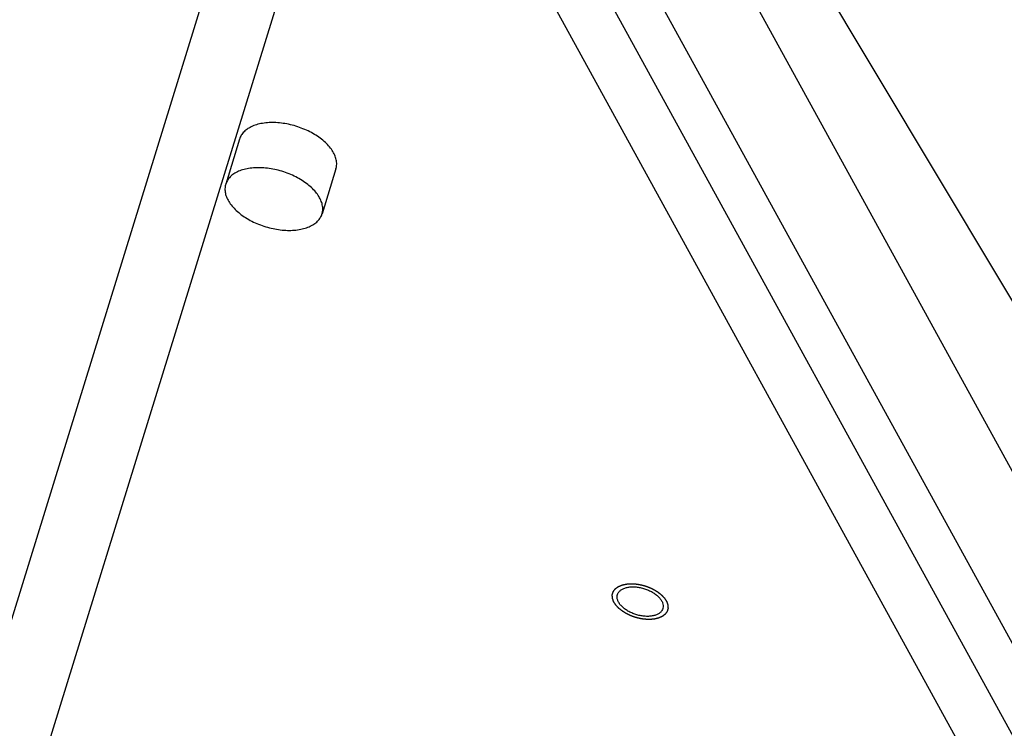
# Model space of a CAD drawing. Header units: millimetres. Extents: x 0 to 594, y 0 to 420.
# Tile 162 of 256: x 533.8 to 540.64, y 238.55 to 243.47. Entities that reach past the tile are written whole.
import ezdxf

# ---------------------------------------------------------------- set-up
doc = ezdxf.new("R2010")
doc.units = ezdxf.units.MM
doc.header["$LTSCALE"] = 32.67
doc.layers.get('0').update_dxf_attribs({"linetype": 'CONTINUOUS'})

msp = doc.modelspace()

# ---------------------------------------------------------------- linework, layer by layer
at = {"color": 7, "linetype": 'CONTINUOUS'}
for p, q in [((536.77002, 247.48157), (547.47594, 227.99017)), ((536.72599, 246.36772), (546.9722, 227.71328)), ((546.9376, 227.14807), (536.71839, 245.75336)), ((535.65861, 245.49703), (532.99588, 236.88044)), ((546.79236, 226.67807), (536.57315, 245.28336)), ((535.87276, 244.4986), (532.60604, 233.92747)), ((535.33107, 242.64482), (535.23424, 242.33149)), ((535.99987, 242.43815), (535.90304, 242.12482))]:
    msp.add_line(p, q, dxfattribs=at)
msp.add_lwpolyline([(544.39871, 235.33892), (541.44609, 240.269), (538.47989, 245.22154), (536.803, 248.02128)], dxfattribs=at)
for points, knots in [([(535.5587, 242.75905), (535.54306, 242.75905), (535.51272, 242.75757), (535.46928, 242.75052), (535.43009, 242.73883), (535.39601, 242.72272), (535.36777, 242.70243), (535.3461, 242.67831), (535.33547, 242.65806), (535.33164, 242.64666), (535.33108, 242.64483)], [0, 0, 0, 0, 0.1729065, 0.3351408, 0.4854641, 0.6235176, 0.7500854, 0.8673418, 0.978919, 1, 1, 1, 1]), ([(535.99986, 242.43814), (536.00225, 242.4459), (536.00583, 242.46417), (536.00462, 242.494), (535.99562, 242.52656), (535.97927, 242.55922), (535.95601, 242.59135), (535.9264, 242.6223), (535.89106, 242.65144), (535.85077, 242.67815), (535.80641, 242.70184), (535.75895, 242.722), (535.70943, 242.73819), (535.65894, 242.75006), (535.6086, 242.75733), (535.57514, 242.75905), (535.5587, 242.75905)], [0, 0, 0, 0, 0.0399311, 0.0910301, 0.1457342, 0.2052669, 0.2702045, 0.3405681, 0.4159425, 0.4955844, 0.5785111, 0.663575, 0.7495286, 0.8350844, 0.9189726, 1, 1, 1, 1]), ([(535.46188, 242.44572), (535.44624, 242.44572), (535.41589, 242.44424), (535.37245, 242.43718), (535.33327, 242.4255), (535.29918, 242.40939), (535.27095, 242.3891), (535.24927, 242.36497), (535.23865, 242.34473), (535.23481, 242.33333), (535.23425, 242.3315)], [0, 0, 0, 0, 0.1729065, 0.3351408, 0.4854641, 0.6235176, 0.7500854, 0.8673418, 0.978919, 1, 1, 1, 1]), ([(535.90303, 242.12481), (535.90543, 242.13257), (535.90901, 242.15084), (535.9078, 242.18067), (535.89879, 242.21323), (535.88244, 242.24589), (535.85919, 242.27802), (535.82957, 242.30897), (535.79423, 242.33811), (535.75394, 242.36482), (535.70958, 242.38851), (535.66212, 242.40867), (535.6126, 242.42486), (535.56211, 242.43673), (535.51177, 242.444), (535.47831, 242.44572), (535.46188, 242.44572)], [0, 0, 0, 0, 0.0399311, 0.0910301, 0.1457342, 0.2052669, 0.2702045, 0.3405681, 0.4159425, 0.4955844, 0.5785111, 0.663575, 0.7495286, 0.8350844, 0.9189726, 1, 1, 1, 1]), ([(535.23425, 242.3315), (535.23186, 242.32374), (535.22828, 242.30546), (535.22949, 242.27564), (535.23849, 242.24308), (535.25484, 242.21041), (535.2781, 242.17829), (535.30771, 242.14733), (535.34305, 242.11819), (535.38334, 242.09149), (535.4277, 242.0678), (535.47516, 242.04763), (535.52468, 242.03144), (535.57517, 242.01958), (535.62551, 242.01231), (535.65897, 242.01059), (535.67541, 242.01059)], [0, 0, 0, 0, 0.0399311, 0.0910301, 0.1457342, 0.2052669, 0.2702045, 0.3405681, 0.4159425, 0.4955844, 0.5785111, 0.663575, 0.7495286, 0.8350844, 0.9189726, 1, 1, 1, 1]), ([(535.67541, 242.01059), (535.69105, 242.01059), (535.72139, 242.01207), (535.76483, 242.01912), (535.80402, 242.03081), (535.8381, 242.04692), (535.86634, 242.0672), (535.88801, 242.09133), (535.89864, 242.11157), (535.90247, 242.12298), (535.90303, 242.12481)], [0, 0, 0, 0, 0.1729065, 0.3351408, 0.4854641, 0.6235176, 0.7500854, 0.8673418, 0.978919, 1, 1, 1, 1]), ([(537.95409, 239.48214), (537.95552, 239.48674), (537.96019, 239.49682), (537.97207, 239.5103), (537.98928, 239.52167), (538.01048, 239.52995), (538.03497, 239.53496), (538.05236, 239.536), (538.06141, 239.536)], [0, 0, 0, 0, 0.1126745, 0.2569815, 0.4157065, 0.5924726, 0.7878314, 1, 1, 1, 1]), ([(538.06141, 239.536), (538.07102, 239.536), (538.09063, 239.53475), (538.11998, 239.52956), (538.14905, 239.52116), (538.17689, 239.50985), (538.20255, 239.49599), (538.2252, 239.48004), (538.24409, 239.46252), (538.25861, 239.44397), (538.26825, 239.42491), (538.27258, 239.40589), (538.27156, 239.39242), (538.26969, 239.38572), (538.26938, 239.38473)], [0, 0, 0, 0, 0.1005756, 0.2050993, 0.3112633, 0.4166458, 0.5188791, 0.6158201, 0.7057401, 0.7875506, 0.8610878, 0.9274461, 0.989218, 1, 1, 1, 1]), ([(538.16207, 239.33087), (538.15246, 239.33087), (538.13284, 239.33212), (538.1035, 239.33731), (538.07442, 239.3457), (538.04659, 239.35702), (538.02093, 239.37088), (537.99828, 239.38682), (537.97939, 239.40435), (537.96487, 239.4229), (537.95523, 239.44196), (537.9509, 239.46098), (537.95192, 239.47444), (537.95379, 239.48115), (537.95409, 239.48214)], [0, 0, 0, 0, 0.1005756, 0.2050993, 0.3112633, 0.4166458, 0.5188791, 0.6158201, 0.7057401, 0.7875506, 0.8610878, 0.9274461, 0.989218, 1, 1, 1, 1]), ([(538.26938, 239.38473), (538.26796, 239.38012), (538.26329, 239.37005), (538.25141, 239.35657), (538.23419, 239.34519), (538.213, 239.33691), (538.18851, 239.33191), (538.17111, 239.33087), (538.16207, 239.33087)], [0, 0, 0, 0, 0.1126745, 0.2569815, 0.4157065, 0.5924726, 0.7878314, 1, 1, 1, 1])]:
    msp.add_open_spline(points, degree=3, knots=knots, dxfattribs=at)
at = {"color": 2, "linetype": 'CONTINUOUS'}
for points in [[(538.17275, 239.30911, 21.48558), (538.16967, 239.30931, 21.48455), (538.16505, 239.30961, 21.483), (538.15889, 239.31, 21.48094), (538.15428, 239.3103, 21.47939), (538.15043, 239.31054, 21.4781), (538.14735, 239.31074, 21.47707), (538.14504, 239.31089, 21.4763), (538.14273, 239.31104, 21.47552), (538.14081, 239.31116, 21.47488), (538.13927, 239.31126, 21.47436), (538.13831, 239.31132, 21.47404), (538.13754, 239.31137, 21.47378), (538.13696, 239.31141, 21.47359), (538.13648, 239.31144, 21.47343), (538.13614, 239.31146, 21.47331), (538.13595, 239.31147, 21.47325), (538.13581, 239.31147, 21.47319), (538.13566, 239.31151, 21.47318), (538.13546, 239.31154, 21.47314), (538.13511, 239.31161, 21.47308), (538.13462, 239.3117, 21.473), (538.13403, 239.31181, 21.4729), (538.13324, 239.31195, 21.47277), (538.13226, 239.31214, 21.4726), (538.13068, 239.31243, 21.47233), (538.12871, 239.31279, 21.472), (538.12634, 239.31323, 21.4716), (538.12397, 239.31367, 21.4712), (538.12082, 239.31426, 21.47066), (538.11688, 239.31499, 21.47), (538.11293, 239.31572, 21.46933), (538.10978, 239.3163, 21.46879), (538.10741, 239.31674, 21.46839), (538.10504, 239.31718, 21.46799), (538.10307, 239.31754, 21.46766), (538.10149, 239.31784, 21.46739), (538.10051, 239.31802, 21.46722), (538.09972, 239.31816, 21.46709), (538.09913, 239.31827, 21.46699), (538.09864, 239.31837, 21.46691), (538.09829, 239.31843, 21.46685), (538.09809, 239.31847, 21.46682), (538.09795, 239.31849, 21.46678), (538.0978, 239.31854, 21.46679), (538.09761, 239.3186, 21.46679), (538.09727, 239.3187, 21.46679), (538.09678, 239.31885, 21.46678), (538.0962, 239.31903, 21.46678), (538.09542, 239.31926, 21.46678), (538.09445, 239.31956, 21.46677), (538.09289, 239.32004, 21.46676), (538.09095, 239.32063, 21.46675), (538.08861, 239.32134, 21.46674), (538.08628, 239.32205, 21.46673), (538.08317, 239.323, 21.46671), (538.07928, 239.32419, 21.46669), (538.07539, 239.32537, 21.46667), (538.07228, 239.32632, 21.46665), (538.06995, 239.32704, 21.46664), (538.06761, 239.32775, 21.46663), (538.06567, 239.32834, 21.46662), (538.06411, 239.32882, 21.46661), (538.06314, 239.32911, 21.4666), (538.06236, 239.32935, 21.4666), (538.06178, 239.32953, 21.4666), (538.06129, 239.32968, 21.46659), (538.06095, 239.32978, 21.46659), (538.06076, 239.32984, 21.46659), (538.06061, 239.32988, 21.46658), (538.06047, 239.32995, 21.46662), (538.06028, 239.33003, 21.46664), (538.05996, 239.33017, 21.4667), (538.05949, 239.33037, 21.46678), (538.05892, 239.33062, 21.46688), (538.05818, 239.33094, 21.46701), (538.05724, 239.33135, 21.46717), (538.05574, 239.332, 21.46743), (538.05386, 239.33282, 21.46775), (538.05161, 239.33379, 21.46814), (538.04936, 239.33477, 21.46852), (538.04637, 239.33608, 21.46904), (538.04262, 239.3377, 21.46968), (538.03887, 239.33933, 21.47033), (538.03587, 239.34064, 21.47084), (538.03362, 239.34161, 21.47123), (538.03137, 239.34259, 21.47161), (538.02949, 239.34341, 21.47194), (538.02799, 239.34406, 21.47219), (538.02706, 239.34447, 21.47235), (538.02631, 239.34479, 21.47248), (538.02574, 239.34504, 21.47258), (538.02528, 239.34524, 21.47266), (538.02495, 239.34538, 21.47272), (538.02476, 239.34546, 21.47275), (538.02462, 239.34552, 21.47277), (538.0245, 239.3456, 21.47282), (538.02433, 239.3457, 21.47288), (538.02404, 239.34587, 21.47299), (538.02362, 239.34611, 21.47315), (538.02312, 239.3464, 21.47334), (538.02245, 239.34679, 21.47359), (538.02162, 239.34728, 21.47391), (538.02028, 239.34806, 21.47441), (538.01862, 239.34904, 21.47504), (538.01661, 239.35021, 21.4758), (538.01461, 239.35138, 21.47656), (538.01195, 239.35295, 21.47757), (538.00861, 239.3549, 21.47883), (538.00527, 239.35685, 21.48009), (538.00261, 239.35842, 21.4811), (538.0006, 239.35959, 21.48186), (537.9986, 239.36076, 21.48262), (537.99694, 239.36174, 21.48325), (537.9956, 239.36252, 21.48375), (537.99477, 239.363, 21.48407), (537.9941, 239.3634, 21.48432), (537.9936, 239.36369, 21.48451), (537.99318, 239.36393, 21.48467), (537.99289, 239.3641, 21.48478), (537.99273, 239.3642, 21.48484), (537.99259, 239.36427, 21.48488), (537.99249, 239.36436, 21.48496), (537.99235, 239.36447, 21.48505), (537.9921, 239.36466, 21.48521), (537.99174, 239.36494, 21.48544), (537.99131, 239.36528, 21.48571), (537.99074, 239.36572, 21.48608), (537.99002, 239.36628, 21.48654), (537.98888, 239.36717, 21.48727), (537.98745, 239.36828, 21.48819), (537.98573, 239.36962, 21.4893), (537.98401, 239.37096, 21.4904), (537.98172, 239.37274, 21.49187), (537.97886, 239.37497, 21.4937), (537.976, 239.37719, 21.49554), (537.97371, 239.37898, 21.49701), (537.97199, 239.38031, 21.49811), (537.97027, 239.38165, 21.49922), (537.96884, 239.38276, 21.50013), (537.96769, 239.38365, 21.50087), (537.96698, 239.38421, 21.50133), (537.96641, 239.38466, 21.5017), (537.96598, 239.38499, 21.50197), (537.96562, 239.38527, 21.5022), (537.96537, 239.38546, 21.50236), (537.96523, 239.38557, 21.50246), (537.96511, 239.38566, 21.50252), (537.96503, 239.38575, 21.50261), (537.96492, 239.38587, 21.50273), (537.96472, 239.38608, 21.50293), (537.96443, 239.38638, 21.50323), (537.96409, 239.38675, 21.50358), (537.96363, 239.38723, 21.50405), (537.96306, 239.38783, 21.50463), (537.96215, 239.3888, 21.50557), (537.96101, 239.39001, 21.50674), (537.95964, 239.39146, 21.50814), (537.95827, 239.39291, 21.50955), (537.95645, 239.39484, 21.51142), (537.95417, 239.39726, 21.51377), (537.95189, 239.39968, 21.51611), (537.95006, 239.40161, 21.51798), (537.94869, 239.40306, 21.51939), (537.94733, 239.40451, 21.52079), (537.94618, 239.40572, 21.52197), (537.94527, 239.40669, 21.5229), (537.9447, 239.40729, 21.52349), (537.94425, 239.40777, 21.52396), (537.9439, 239.40814, 21.52431), (537.94362, 239.40844, 21.5246), (537.94342, 239.40865, 21.5248), (537.94331, 239.40877, 21.52492), (537.94321, 239.40886, 21.52501), (537.94316, 239.40896, 21.52512), (537.94308, 239.40908, 21.52526), (537.94293, 239.40931, 21.5255), (537.94273, 239.40963, 21.52585), (537.94248, 239.41001, 21.52628), (537.94216, 239.41052, 21.52684), (537.94175, 239.41116, 21.52754), (537.94109, 239.41219, 21.52866), (537.94028, 239.41347, 21.53007), (537.9393, 239.415, 21.53176), (537.93832, 239.41654, 21.53344), (537.93701, 239.41859, 21.53569), (537.93537, 239.42115, 21.5385), (537.93374, 239.42371, 21.54131), (537.93243, 239.42575, 21.54356), (537.93145, 239.42729, 21.54525), (537.93047, 239.42883, 21.54694), (537.92965, 239.43011, 21.54834), (537.929, 239.43113, 21.54947), (537.92859, 239.43177, 21.55017), (537.92826, 239.43228, 21.55073), (537.92802, 239.43267, 21.55115), (537.92781, 239.43299, 21.5515), (537.92767, 239.43321, 21.55175), (537.92759, 239.43334, 21.55189), (537.92752, 239.43343, 21.55199), (537.9275, 239.43353, 21.55211), (537.92745, 239.43365, 21.55226), (537.92738, 239.43387, 21.55253), (537.92727, 239.43419, 21.55292), (537.92714, 239.43457, 21.55338), (537.92696, 239.43507, 21.55399), (537.92674, 239.4357, 21.55476), (537.9264, 239.4367, 21.55599), (537.92596, 239.43796, 21.55753), (537.92544, 239.43947, 21.55937), (537.92492, 239.44098, 21.56122), (537.92422, 239.44299, 21.56368), (537.92336, 239.44551, 21.56675), (537.92249, 239.44802, 21.56982), (537.92179, 239.45004, 21.57228), (537.92127, 239.45154, 21.57413), (537.92075, 239.45305, 21.57597), (537.92031, 239.45431, 21.57751), (537.91997, 239.45532, 21.57874), (537.91975, 239.45595, 21.57951), (537.91958, 239.45645, 21.58012), (537.91944, 239.45683, 21.58058), (537.91934, 239.45714, 21.58097), (537.91926, 239.45736, 21.58124), (537.91922, 239.45749, 21.58139), (537.91918, 239.45758, 21.5815), (537.91918, 239.45767, 21.58163), (537.91917, 239.45779, 21.58179), (537.91917, 239.458, 21.58208), (537.91915, 239.45831, 21.58249), (537.91914, 239.45867, 21.58298), (537.91912, 239.45915, 21.58363), (537.91909, 239.45976, 21.58445), (537.91905, 239.46073, 21.58575), (537.919, 239.46194, 21.58739), (537.91893, 239.46339, 21.58934), (537.91887, 239.46484, 21.5913), (537.91879, 239.46678, 21.59392), (537.91868, 239.4692, 21.59718), (537.91858, 239.47162, 21.60045), (537.91849, 239.47355, 21.60306), (537.91843, 239.475, 21.60502), (537.91837, 239.47645, 21.60698), (537.91831, 239.47766, 21.60861), (537.91827, 239.47863, 21.60992), (537.91825, 239.47924, 21.61074), (537.91822, 239.47972, 21.61139), (537.91821, 239.48008, 21.61188), (537.9182, 239.48039, 21.61229), (537.91819, 239.4806, 21.61257), (537.91818, 239.48072, 21.61274), (537.91817, 239.48081, 21.61286), (537.9182, 239.48089, 21.61299), (537.91823, 239.48101, 21.61315), (537.91829, 239.4812, 21.61344), (537.91838, 239.48148, 21.61386), (537.91848, 239.48181, 21.61436), (537.91861, 239.48226, 21.61503), (537.91877, 239.48282, 21.61586), (537.91904, 239.48371, 21.61719), (537.91937, 239.48483, 21.61886), (537.91977, 239.48617, 21.62086), (537.92017, 239.4875, 21.62286), (537.9207, 239.48929, 21.62553), (537.92136, 239.49152, 21.62886), (537.92202, 239.49375, 21.63219), (537.92255, 239.49554, 21.63486), (537.92295, 239.49688, 21.63686), (537.92335, 239.49822, 21.63886), (537.92368, 239.49933, 21.64053), (537.92395, 239.50022, 21.64186), (537.92411, 239.50078, 21.64269), (537.92424, 239.50123, 21.64336), (537.92434, 239.50156, 21.64386), (537.92443, 239.50184, 21.64428), (537.92448, 239.50204, 21.64457), (537.92452, 239.50215, 21.64474), (537.92453, 239.50224, 21.64486), (537.9246, 239.50231, 21.64499), (537.92467, 239.50241, 21.64515), (537.9248, 239.50258, 21.64544), (537.92497, 239.50283, 21.64586), (537.92519, 239.50313, 21.64636), (537.92548, 239.50353, 21.64703), (537.92584, 239.50402, 21.64786), (537.92641, 239.50482, 21.64919), (537.92713, 239.50582, 21.65086), (537.92799, 239.50701, 21.65286), (537.92885, 239.5082, 21.65486), (537.93, 239.5098, 21.65752), (537.93144, 239.51179, 21.66085), (537.93288, 239.51378, 21.66418), (537.93403, 239.51537, 21.66685), (537.93489, 239.51657, 21.66885), (537.93575, 239.51776, 21.67085), (537.93647, 239.51876, 21.67251), (537.93705, 239.51955, 21.67384), (537.93741, 239.52005, 21.67468), (537.93769, 239.52045, 21.67534), (537.93791, 239.52075, 21.67584), (537.93809, 239.52099, 21.67626), (537.93821, 239.52117, 21.67655), (537.93829, 239.52127, 21.67672), (537.93833, 239.52135, 21.67684), (537.93842, 239.5214, 21.67696), (537.93852, 239.52148, 21.67711), (537.93871, 239.52162, 21.67738), (537.93897, 239.52182, 21.67777), (537.93929, 239.52206, 21.67823), (537.93971, 239.52239, 21.67885), (537.94024, 239.52279, 21.67962), (537.94108, 239.52343, 21.68085), (537.94213, 239.52423, 21.6824), (537.9434, 239.52519, 21.68425), (537.94466, 239.52616, 21.6861), (537.94635, 239.52744, 21.68857), (537.94845, 239.52904, 21.69165), (537.95056, 239.53065, 21.69474), (537.95225, 239.53193, 21.69721), (537.95351, 239.53289, 21.69906), (537.95477, 239.53386, 21.70091), (537.95583, 239.53466, 21.70245), (537.95667, 239.5353, 21.70369), (537.9572, 239.5357, 21.70446), (537.95762, 239.53602, 21.70507), (537.95793, 239.53626, 21.70554), (537.9582, 239.53646, 21.70592), (537.95838, 239.5366, 21.70619), (537.95849, 239.53668, 21.70635), (537.95856, 239.53675, 21.70647), (537.95867, 239.53679, 21.70657), (537.9588, 239.53685, 21.70671), (537.95904, 239.53695, 21.70695), (537.95938, 239.5371, 21.7073), (537.95979, 239.53728, 21.70771), (537.96033, 239.53752, 21.70827), (537.96101, 239.53782, 21.70897), (537.96209, 239.5383, 21.71008), (537.96345, 239.53889, 21.71147), (537.96508, 239.53961, 21.71314), (537.96671, 239.54033, 21.71481), (537.96888, 239.54128, 21.71703), (537.97159, 239.54248, 21.71981), (537.97431, 239.54367, 21.7226), (537.97648, 239.54463, 21.72482), (537.97811, 239.54534, 21.72649), (537.97974, 239.54606, 21.72816), (537.98109, 239.54666, 21.72955), (537.98218, 239.54713, 21.73066), (537.98286, 239.54743, 21.73136), (537.9834, 239.54767, 21.73191), (537.98381, 239.54785, 21.73233), (537.98415, 239.548, 21.73268), (537.98438, 239.54811, 21.73292), (537.98452, 239.54816, 21.73306), (537.98462, 239.54821, 21.73317), (537.98475, 239.54824, 21.73325), (537.9849, 239.54827, 21.73337), (537.98519, 239.54834, 21.73358), (537.98559, 239.54843, 21.73388), (537.98607, 239.54854, 21.73423), (537.98672, 239.54869, 21.73471), (537.98752, 239.54887, 21.7353), (537.98881, 239.54917, 21.73625), (537.99042, 239.54954, 21.73744), (537.99235, 239.54998, 21.73886), (537.99428, 239.55043, 21.74028), (537.99685, 239.55102, 21.74218), (538.00007, 239.55176, 21.74455), (538.00329, 239.5525, 21.74692), (538.00587, 239.55309, 21.74882), (538.0078, 239.55353, 21.75024), (538.00973, 239.55397, 21.75167), (538.01134, 239.55434, 21.75285), (538.01263, 239.55464, 21.7538), (538.01343, 239.55482, 21.75439), (538.01407, 239.55497, 21.75487), (538.01456, 239.55508, 21.75522), (538.01496, 239.55517, 21.75552), (538.01524, 239.55524, 21.75573), (538.0154, 239.55527, 21.75585), (538.01552, 239.55531, 21.75594), (538.01566, 239.55531, 21.75601), (538.01584, 239.55533, 21.7561), (538.01617, 239.55535, 21.75627), (538.01662, 239.55538, 21.75651), (538.01717, 239.55542, 21.75679), (538.01791, 239.55547, 21.75717), (538.01882, 239.55553, 21.75765), (538.02029, 239.55564, 21.75841), (538.02212, 239.55576, 21.75936), (538.02432, 239.55592, 21.7605), (538.02653, 239.55607, 21.76164), (538.02946, 239.55627, 21.76316), (538.03313, 239.55653, 21.76506), (538.03753, 239.55684, 21.76734), (538.0434, 239.55725, 21.77038), (538.0478, 239.55755, 21.77266), (538.05073, 239.55776, 21.77418)], [(538.05073, 239.55776, 21.77418), (538.05381, 239.55756, 21.77521), (538.05843, 239.55726, 21.77676), (538.06458, 239.55687, 21.77882), (538.0692, 239.55657, 21.78037), (538.07305, 239.55633, 21.78166), (538.07613, 239.55613, 21.78269), (538.07844, 239.55598, 21.78346), (538.08075, 239.55583, 21.78424), (538.08267, 239.55571, 21.78488), (538.08421, 239.55561, 21.7854), (538.08517, 239.55555, 21.78572), (538.08594, 239.5555, 21.78598), (538.08652, 239.55546, 21.78617), (538.087, 239.55543, 21.78633), (538.08734, 239.55541, 21.78645), (538.08753, 239.5554, 21.78651), (538.08767, 239.55539, 21.78656), (538.08782, 239.55536, 21.78658), (538.08802, 239.55533, 21.78662), (538.08836, 239.55526, 21.78667), (538.08886, 239.55517, 21.78676), (538.08945, 239.55506, 21.78686), (538.09024, 239.55491, 21.78699), (538.09122, 239.55473, 21.78716), (538.0928, 239.55444, 21.78743), (538.09477, 239.55407, 21.78776), (538.09714, 239.55364, 21.78816), (538.0995, 239.5532, 21.78856), (538.10266, 239.55261, 21.78909), (538.1066, 239.55188, 21.78976), (538.11055, 239.55115, 21.79043), (538.1137, 239.55057, 21.79097), (538.11607, 239.55013, 21.79137), (538.11843, 239.54969, 21.79177), (538.1204, 239.54933, 21.7921), (538.12198, 239.54903, 21.79237), (538.12297, 239.54885, 21.79253), (538.12376, 239.5487, 21.79267), (538.12435, 239.54859, 21.79277), (538.12484, 239.5485, 21.79285), (538.12519, 239.54844, 21.79291), (538.12538, 239.5484, 21.79294), (538.12553, 239.54838, 21.79298), (538.12568, 239.54833, 21.79297), (538.12587, 239.54827, 21.79297), (538.12621, 239.54817, 21.79297), (538.1267, 239.54802, 21.79298), (538.12728, 239.54784, 21.79298), (538.12806, 239.5476, 21.79298), (538.12903, 239.54731, 21.79299), (538.13059, 239.54683, 21.793), (538.13253, 239.54624, 21.79301), (538.13486, 239.54553, 21.79302), (538.1372, 239.54482, 21.79303), (538.14031, 239.54387, 21.79305), (538.1442, 239.54268, 21.79307), (538.14809, 239.54149, 21.79309), (538.1512, 239.54054, 21.79311), (538.15353, 239.53983, 21.79312), (538.15586, 239.53912, 21.79313), (538.15781, 239.53853, 21.79314), (538.15936, 239.53805, 21.79315), (538.16034, 239.53776, 21.79315), (538.16111, 239.53752, 21.79316), (538.1617, 239.53734, 21.79316), (538.16218, 239.53719, 21.79316), (538.16252, 239.53709, 21.79317), (538.16272, 239.53703, 21.79317), (538.16287, 239.53699, 21.79318), (538.163, 239.53692, 21.79314), (538.16319, 239.53684, 21.79311), (538.16352, 239.5367, 21.79305), (538.16399, 239.5365, 21.79298), (538.16455, 239.53625, 21.79288), (538.1653, 239.53593, 21.79275), (538.16624, 239.53552, 21.79259), (538.16774, 239.53487, 21.79233), (538.16961, 239.53405, 21.79201), (538.17186, 239.53307, 21.79162), (538.17411, 239.5321, 21.79124), (538.17711, 239.53079, 21.79072), (538.18086, 239.52916, 21.79008), (538.18461, 239.52753, 21.78943), (538.18761, 239.52623, 21.78892), (538.18986, 239.52525, 21.78853), (538.19211, 239.52428, 21.78814), (538.19398, 239.52346, 21.78782), (538.19548, 239.52281, 21.78757), (538.19642, 239.5224, 21.7874), (538.19717, 239.52208, 21.78728), (538.19773, 239.52183, 21.78718), (538.1982, 239.52163, 21.7871), (538.19853, 239.52149, 21.78704), (538.19871, 239.5214, 21.78701), (538.19886, 239.52135, 21.78699), (538.19898, 239.52127, 21.78694), (538.19915, 239.52117, 21.78688), (538.19944, 239.521, 21.78676), (538.19986, 239.52076, 21.78661), (538.20036, 239.52046, 21.78642), (538.20102, 239.52007, 21.78617), (538.20186, 239.51959, 21.78585), (538.20319, 239.5188, 21.78535), (538.20486, 239.51783, 21.78471), (538.20686, 239.51666, 21.78396), (538.20886, 239.51548, 21.7832), (538.21153, 239.51392, 21.78219), (538.21487, 239.51197, 21.78093), (538.2182, 239.51002, 21.77967), (538.22087, 239.50845, 21.77866), (538.22287, 239.50728, 21.7779), (538.22487, 239.50611, 21.77714), (538.22654, 239.50513, 21.77651), (538.22788, 239.50435, 21.77601), (538.22871, 239.50386, 21.77569), (538.22938, 239.50347, 21.77544), (538.22988, 239.50318, 21.77525), (538.23029, 239.50294, 21.77509), (538.23059, 239.50277, 21.77498), (538.23075, 239.50267, 21.77492), (538.23088, 239.5026, 21.77488), (538.23098, 239.50251, 21.7748), (538.23113, 239.5024, 21.77471), (538.23138, 239.5022, 21.77455), (538.23174, 239.50193, 21.77432), (538.23217, 239.50159, 21.77404), (538.23274, 239.50115, 21.77368), (538.23345, 239.50059, 21.77322), (538.2346, 239.4997, 21.77248), (538.23603, 239.49858, 21.77156), (538.23775, 239.49725, 21.77046), (538.23947, 239.49591, 21.76936), (538.24176, 239.49413, 21.76789), (538.24462, 239.4919, 21.76605), (538.24748, 239.48967, 21.76422), (538.24977, 239.48789, 21.76275), (538.25149, 239.48656, 21.76164), (538.25321, 239.48522, 21.76054), (538.25464, 239.48411, 21.75962), (538.25578, 239.48322, 21.75889), (538.2565, 239.48266, 21.75843), (538.25707, 239.48221, 21.75806), (538.2575, 239.48188, 21.75779), (538.25786, 239.4816, 21.75756), (538.25811, 239.48141, 21.7574), (538.25825, 239.48129, 21.7573), (538.25837, 239.48121, 21.75724), (538.25844, 239.48112, 21.75715), (538.25856, 239.481, 21.75703), (538.25876, 239.48079, 21.75682), (538.25904, 239.48049, 21.75653), (538.25939, 239.48012, 21.75618), (538.25984, 239.47964, 21.75571), (538.26041, 239.47904, 21.75513), (538.26133, 239.47807, 21.75419), (538.26247, 239.47686, 21.75302), (538.26383, 239.47541, 21.75161), (538.2652, 239.47396, 21.75021), (538.26703, 239.47203, 21.74833), (538.26931, 239.46961, 21.74599), (538.27159, 239.46719, 21.74365), (538.27341, 239.46526, 21.74178), (538.27478, 239.46381, 21.74037), (538.27615, 239.46236, 21.73896), (538.27729, 239.46115, 21.73779), (538.2782, 239.46018, 21.73686), (538.27877, 239.45958, 21.73627), (538.27923, 239.45909, 21.7358), (538.27957, 239.45873, 21.73545), (538.27986, 239.45843, 21.73516), (538.28006, 239.45822, 21.73495), (538.28017, 239.4581, 21.73483), (538.28026, 239.45801, 21.73475), (538.28032, 239.45791, 21.73464), (538.2804, 239.45778, 21.7345), (538.28054, 239.45756, 21.73426), (538.28075, 239.45724, 21.7339), (538.28099, 239.45686, 21.73348), (538.28132, 239.45634, 21.73292), (538.28173, 239.4557, 21.73222), (538.28238, 239.45468, 21.73109), (538.2832, 239.4534, 21.72969), (538.28418, 239.45186, 21.728), (538.28516, 239.45033, 21.72631), (538.28647, 239.44828, 21.72407), (538.2881, 239.44572, 21.72126), (538.28974, 239.44316, 21.71844), (538.29105, 239.44111, 21.7162), (538.29203, 239.43958, 21.71451), (538.29301, 239.43804, 21.71282), (538.29383, 239.43676, 21.71142), (538.29448, 239.43574, 21.71029), (538.29489, 239.4351, 21.70959), (538.29521, 239.43459, 21.70903), (538.29546, 239.4342, 21.70861), (538.29566, 239.43388, 21.70825), (538.29581, 239.43366, 21.70801), (538.29589, 239.43353, 21.70787), (538.29596, 239.43343, 21.70777), (538.29598, 239.43334, 21.70765), (538.29603, 239.43321, 21.70749), (538.2961, 239.43299, 21.70722), (538.29621, 239.43268, 21.70684), (538.29634, 239.4323, 21.70638), (538.29652, 239.4318, 21.70576), (538.29673, 239.43117, 21.705), (538.29708, 239.43016, 21.70377), (538.29751, 239.42891, 21.70223), (538.29804, 239.4274, 21.70038), (538.29856, 239.42589, 21.69854), (538.29925, 239.42388, 21.69608), (538.30012, 239.42136, 21.69301), (538.30099, 239.41884, 21.68993), (538.30169, 239.41683, 21.68747), (538.30221, 239.41532, 21.68563), (538.30273, 239.41381, 21.68379), (538.30316, 239.41256, 21.68225), (538.30351, 239.41155, 21.68102), (538.30373, 239.41092, 21.68025), (538.3039, 239.41042, 21.67964), (538.30403, 239.41004, 21.67917), (538.30414, 239.40973, 21.67879), (538.30422, 239.40951, 21.67852), (538.30426, 239.40938, 21.67837), (538.3043, 239.40929, 21.67825), (538.30429, 239.4092, 21.67813), (538.3043, 239.40907, 21.67797), (538.30431, 239.40886, 21.67768), (538.30432, 239.40856, 21.67727), (538.30434, 239.4082, 21.67678), (538.30436, 239.40771, 21.67613), (538.30439, 239.40711, 21.67531), (538.30443, 239.40614, 21.67401), (538.30448, 239.40493, 21.67237), (538.30454, 239.40348, 21.67041), (538.30461, 239.40203, 21.66845), (538.30469, 239.40009, 21.66584), (538.3048, 239.39767, 21.66257), (538.3049, 239.39525, 21.65931), (538.30498, 239.39332, 21.6567), (538.30505, 239.39187, 21.65474), (538.30511, 239.39041, 21.65278), (538.30516, 239.3892, 21.65114), (538.30521, 239.38824, 21.64984), (538.30523, 239.38763, 21.64902), (538.30525, 239.38715, 21.64837), (538.30527, 239.38678, 21.64788), (538.30528, 239.38648, 21.64747), (538.30529, 239.38627, 21.64718), (538.30529, 239.38615, 21.64702), (538.30531, 239.38606, 21.6469), (538.30527, 239.38598, 21.64677), (538.30524, 239.38586, 21.64661), (538.30518, 239.38567, 21.64631), (538.3051, 239.38539, 21.6459), (538.305, 239.38505, 21.6454), (538.30487, 239.38461, 21.64473), (538.3047, 239.38405, 21.6439), (538.30444, 239.38316, 21.64256), (538.30411, 239.38204, 21.6409), (538.30371, 239.3807, 21.6389), (538.30331, 239.37936, 21.6369), (538.30278, 239.37758, 21.63423), (538.30212, 239.37535, 21.6309), (538.30145, 239.37312, 21.62756), (538.30092, 239.37133, 21.6249), (538.30053, 239.36999, 21.6229), (538.30013, 239.36865, 21.6209), (538.2998, 239.36754, 21.61923), (538.29953, 239.36664, 21.6179), (538.29937, 239.36609, 21.61706), (538.29923, 239.36564, 21.6164), (538.29913, 239.3653, 21.6159), (538.29905, 239.36503, 21.61548), (538.29899, 239.36483, 21.61519), (538.29896, 239.36472, 21.61502), (538.29894, 239.36463, 21.6149), (538.29888, 239.36456, 21.61477), (538.29881, 239.36446, 21.61461), (538.29868, 239.36429, 21.61431), (538.2985, 239.36404, 21.6139), (538.29829, 239.36374, 21.6134), (538.298, 239.36334, 21.61273), (538.29764, 239.36284, 21.6119), (538.29707, 239.36205, 21.61057), (538.29635, 239.36105, 21.6089), (538.29548, 239.35986, 21.6069), (538.29462, 239.35866, 21.6049), (538.29347, 239.35707, 21.60224), (538.29203, 239.35508, 21.59891), (538.2906, 239.35309, 21.59558), (538.28945, 239.3515, 21.59291), (538.28859, 239.3503, 21.59091), (538.28772, 239.34911, 21.58891), (538.287, 239.34811, 21.58725), (538.28643, 239.34732, 21.58591), (538.28607, 239.34682, 21.58508), (538.28578, 239.34642, 21.58442), (538.28557, 239.34612, 21.58392), (538.28539, 239.34587, 21.5835), (538.28526, 239.3457, 21.58321), (538.28519, 239.3456, 21.58304), (538.28514, 239.34552, 21.58291), (538.28505, 239.34547, 21.5828), (538.28495, 239.34538, 21.58265), (538.28477, 239.34524, 21.58238), (538.2845, 239.34504, 21.58199), (538.28419, 239.3448, 21.58153), (538.28377, 239.34448, 21.58091), (538.28324, 239.34408, 21.58014), (538.2824, 239.34344, 21.57891), (538.28134, 239.34264, 21.57736), (538.28008, 239.34167, 21.57551), (538.27882, 239.34071, 21.57366), (538.27713, 239.33943, 21.57119), (538.27502, 239.33782, 21.56811), (538.27292, 239.33622, 21.56502), (538.27123, 239.33494, 21.56255), (538.26997, 239.33397, 21.5607), (538.2687, 239.33301, 21.55885), (538.26765, 239.33221, 21.55731), (538.26681, 239.33157, 21.55607), (538.26628, 239.33117, 21.5553), (538.26586, 239.33085, 21.55468), (538.26554, 239.33061, 21.55422), (538.26528, 239.33041, 21.55384), (538.2651, 239.33026, 21.55357), (538.26499, 239.33019, 21.55341), (538.26492, 239.33012, 21.55329), (538.26481, 239.33008, 21.55319), (538.26468, 239.33002, 21.55305), (538.26444, 239.32992, 21.55281), (538.2641, 239.32977, 21.55246), (538.26369, 239.32959, 21.55204), (538.26315, 239.32935, 21.55149), (538.26247, 239.32905, 21.55079), (538.26138, 239.32857, 21.54968), (538.26003, 239.32797, 21.54829), (538.2584, 239.32726, 21.54662), (538.25677, 239.32654, 21.54495), (538.2546, 239.32559, 21.54273), (538.25188, 239.32439, 21.53994), (538.24917, 239.3232, 21.53716), (538.247, 239.32224, 21.53494), (538.24537, 239.32153, 21.53327), (538.24374, 239.32081, 21.5316), (538.24238, 239.32021, 21.53021), (538.2413, 239.31973, 21.5291), (538.24062, 239.31944, 21.5284), (538.24008, 239.3192, 21.52784), (538.23967, 239.31902, 21.52743), (538.23933, 239.31887, 21.52708), (538.23909, 239.31876, 21.52683), (538.23895, 239.3187, 21.5267), (538.23886, 239.31865, 21.52659), (538.23873, 239.31863, 21.5265), (538.23857, 239.31859, 21.52638), (538.23829, 239.31853, 21.52618), (538.23789, 239.31844, 21.52588), (538.23741, 239.31833, 21.52552), (538.23676, 239.31818, 21.52505), (538.23596, 239.31799, 21.52446), (538.23467, 239.3177, 21.52351), (538.23306, 239.31733, 21.52232), (538.23113, 239.31689, 21.5209), (538.2292, 239.31644, 21.51948), (538.22662, 239.31585, 21.51758), (538.2234, 239.31511, 21.51521), (538.22019, 239.31437, 21.51283), (538.21761, 239.31378, 21.51094), (538.21568, 239.31334, 21.50951), (538.21375, 239.31289, 21.50809), (538.21214, 239.31253, 21.50691), (538.21085, 239.31223, 21.50596), (538.21005, 239.31205, 21.50536), (538.2094, 239.3119, 21.50489), (538.20892, 239.31179, 21.50453), (538.20852, 239.31169, 21.50424), (538.20824, 239.31163, 21.50403), (538.20807, 239.31159, 21.50391), (538.20796, 239.31156, 21.50382), (538.20782, 239.31156, 21.50375), (538.20763, 239.31154, 21.50365), (538.20731, 239.31152, 21.50349), (538.20685, 239.31149, 21.50325), (538.2063, 239.31145, 21.50297), (538.20557, 239.3114, 21.50259), (538.20465, 239.31133, 21.50211), (538.20319, 239.31123, 21.50135), (538.20135, 239.3111, 21.5004), (538.19915, 239.31095, 21.49926), (538.19695, 239.3108, 21.49812), (538.19402, 239.31059, 21.4966), (538.19035, 239.31034, 21.4947), (538.18595, 239.31003, 21.49242), (538.18008, 239.30962, 21.48938), (538.17568, 239.30932, 21.4871), (538.17275, 239.30911, 21.48558)]]:
    msp.add_open_spline(points, degree=3, knots=[0, 0, 0, 0, 0.015625, 0.0234375, 0.03125, 0.0390625, 0.0429688, 0.046875, 0.0507812, 0.0546875, 0.0566406, 0.0585938, 0.0595703, 0.0605469, 0.0615234, 0.0620117, 0.0622559, 0.0625, 0.0627441, 0.0629883, 0.0634766, 0.0644531, 0.0654297, 0.0664062, 0.0683594, 0.0703125, 0.0742188, 0.078125, 0.0820312, 0.0859375, 0.09375, 0.1015625, 0.1054688, 0.109375, 0.1132812, 0.1171875, 0.1191406, 0.1210938, 0.1220703, 0.1230469, 0.1240234, 0.1245117, 0.1247559, 0.125, 0.1252441, 0.1254883, 0.1259766, 0.1269531, 0.1279297, 0.1289062, 0.1308594, 0.1328125, 0.1367188, 0.140625, 0.1445312, 0.1484375, 0.15625, 0.1640625, 0.1679688, 0.171875, 0.1757812, 0.1796875, 0.1816406, 0.1835938, 0.1845703, 0.1855469, 0.1865234, 0.1870117, 0.1872559, 0.1875, 0.1877441, 0.1879883, 0.1884766, 0.1894531, 0.1904297, 0.1914062, 0.1933594, 0.1953125, 0.1992188, 0.203125, 0.2070312, 0.2109375, 0.21875, 0.2265625, 0.2304688, 0.234375, 0.2382812, 0.2421875, 0.2441406, 0.2460938, 0.2470703, 0.2480469, 0.2490234, 0.2495117, 0.2497559, 0.25, 0.2502441, 0.2504883, 0.2509766, 0.2519531, 0.2529297, 0.2539062, 0.2558594, 0.2578125, 0.2617188, 0.265625, 0.2695312, 0.2734375, 0.28125, 0.2890625, 0.2929688, 0.296875, 0.3007812, 0.3046875, 0.3066406, 0.3085938, 0.3095703, 0.3105469, 0.3115234, 0.3120117, 0.3122559, 0.3125, 0.3127441, 0.3129883, 0.3134766, 0.3144531, 0.3154297, 0.3164062, 0.3183594, 0.3203125, 0.3242188, 0.328125, 0.3320312, 0.3359375, 0.34375, 0.3515625, 0.3554688, 0.359375, 0.3632812, 0.3671875, 0.3691406, 0.3710938, 0.3720703, 0.3730469, 0.3740234, 0.3745117, 0.3747559, 0.375, 0.3752441, 0.3754883, 0.3759766, 0.3769531, 0.3779297, 0.3789062, 0.3808594, 0.3828125, 0.3867188, 0.390625, 0.3945312, 0.3984375, 0.40625, 0.4140625, 0.4179688, 0.421875, 0.4257812, 0.4296875, 0.4316406, 0.4335938, 0.4345703, 0.4355469, 0.4365234, 0.4370117, 0.4372559, 0.4375, 0.4377441, 0.4379883, 0.4384766, 0.4394531, 0.4404297, 0.4414062, 0.4433594, 0.4453125, 0.4492188, 0.453125, 0.4570312, 0.4609375, 0.46875, 0.4765625, 0.4804688, 0.484375, 0.4882812, 0.4921875, 0.4941406, 0.4960938, 0.4970703, 0.4980469, 0.4990234, 0.4995117, 0.4997559, 0.5, 0.5002441, 0.5004883, 0.5009766, 0.5019531, 0.5029297, 0.5039062, 0.5058594, 0.5078125, 0.5117188, 0.515625, 0.5195312, 0.5234375, 0.53125, 0.5390625, 0.5429688, 0.546875, 0.5507812, 0.5546875, 0.5566406, 0.5585938, 0.5595703, 0.5605469, 0.5615234, 0.5620117, 0.5622559, 0.5625, 0.5627441, 0.5629883, 0.5634766, 0.5644531, 0.5654297, 0.5664062, 0.5683594, 0.5703125, 0.5742188, 0.578125, 0.5820312, 0.5859375, 0.59375, 0.6015625, 0.6054688, 0.609375, 0.6132812, 0.6171875, 0.6191406, 0.6210938, 0.6220703, 0.6230469, 0.6240234, 0.6245117, 0.6247559, 0.625, 0.6252441, 0.6254883, 0.6259766, 0.6269531, 0.6279297, 0.6289062, 0.6308594, 0.6328125, 0.6367188, 0.640625, 0.6445312, 0.6484375, 0.65625, 0.6640625, 0.6679688, 0.671875, 0.6757812, 0.6796875, 0.6816406, 0.6835938, 0.6845703, 0.6855469, 0.6865234, 0.6870117, 0.6872559, 0.6875, 0.6877441, 0.6879883, 0.6884766, 0.6894531, 0.6904297, 0.6914062, 0.6933594, 0.6953125, 0.6992188, 0.703125, 0.7070312, 0.7109375, 0.71875, 0.7265625, 0.7304688, 0.734375, 0.7382812, 0.7421875, 0.7441406, 0.7460938, 0.7470703, 0.7480469, 0.7490234, 0.7495117, 0.7497559, 0.75, 0.7502441, 0.7504883, 0.7509766, 0.7519531, 0.7529297, 0.7539062, 0.7558594, 0.7578125, 0.7617188, 0.765625, 0.7695312, 0.7734375, 0.78125, 0.7890625, 0.7929688, 0.796875, 0.8007812, 0.8046875, 0.8066406, 0.8085938, 0.8095703, 0.8105469, 0.8115234, 0.8120117, 0.8122559, 0.8125, 0.8127441, 0.8129883, 0.8134766, 0.8144531, 0.8154297, 0.8164062, 0.8183594, 0.8203125, 0.8242188, 0.828125, 0.8320312, 0.8359375, 0.84375, 0.8515625, 0.8554688, 0.859375, 0.8632812, 0.8671875, 0.8691406, 0.8710938, 0.8720703, 0.8730469, 0.8740234, 0.8745117, 0.8747559, 0.875, 0.8752441, 0.8754883, 0.8759766, 0.8769531, 0.8779297, 0.8789062, 0.8808594, 0.8828125, 0.8867188, 0.890625, 0.8945312, 0.8984375, 0.90625, 0.9140625, 0.9179688, 0.921875, 0.9257812, 0.9296875, 0.9316406, 0.9335938, 0.9345703, 0.9355469, 0.9365234, 0.9370117, 0.9372559, 0.9375, 0.9377441, 0.9379883, 0.9384766, 0.9394531, 0.9404297, 0.9414062, 0.9433594, 0.9453125, 0.9492188, 0.953125, 0.9570312, 0.9609375, 0.96875, 0.9765625, 0.984375, 1, 1, 1, 1], dxfattribs=at)

doc.saveas('drawing.dxf')
